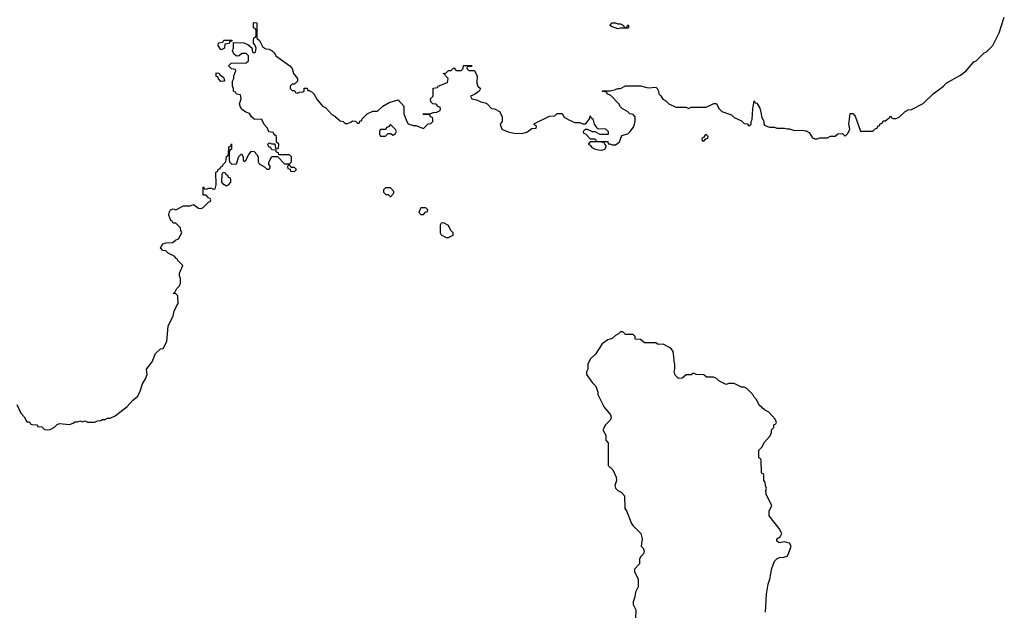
# Model space of a CAD drawing. Header units: inches. Extents: x 2323201 to 2563958, y 895391 to 1023096.
# Tile 137 of 196: x 2493774 to 2501570, y 951144 to 955815. Entities that reach past the tile are written whole.
import ezdxf

# ---------------------------------------------------------------- set-up
doc = ezdxf.new("R2010")
doc.units = ezdxf.units.IN
doc.header["$MEASUREMENT"] = 0
doc.layers.add('C4995', color=7, linetype='Continuous')
doc.layers.add('C5905', color=7, linetype='Continuous')

msp = doc.modelspace()

# ---------------------------------------------------------------- linework, layer by layer
at = {"layer": 'C4995', "color": 5, "elevation": 80}
for points in [[(2493750.9, 952770.9), (2493783.6, 952703.6), (2493810, 952674), (2493830, 952634), (2493850, 952634), (2493858, 952618), (2493870, 952614), (2493911.6, 952611.6), (2493918, 952598), (2493950, 952594), (2493970, 952574), (2493990, 952572), (2494014, 952574), (2494048.4, 952591.6), (2494070, 952614), (2494090, 952622), (2494167.3, 952612.7), (2494196.4, 952623.6), (2494210, 952634), (2494230, 952634), (2494250, 952642), (2494270, 952634), (2494290, 952642), (2494310, 952632), (2494367.3, 952632.7), (2494390, 952642), (2494416.4, 952643.6), (2494430, 952652), (2494450, 952652), (2494470, 952662), (2494490, 952662), (2494530, 952682), (2494624.7, 952755.3), (2494670, 952804.7), (2494705.2, 952834.8), (2494724, 952870), (2494745.2, 952934.8), (2494770, 952974), (2494782, 953010), (2494778, 953050), (2494822, 953110), (2494850, 953174), (2494888.4, 953211.6), (2494910, 953214), (2494938, 953270), (2494948, 953390), (2494990, 953474), (2494998, 953510), (2495015.3, 953550), (2495028.7, 953570), (2495026, 953630), (2495010, 953646), (2494988, 953650), (2495002, 953658), (2495018, 953690), (2495038, 953710), (2495048, 953730), (2495047.3, 953767.3), (2495038, 953790), (2495038, 953810), (2495066, 953870), (2495026, 953910), (2495022, 953922), (2495006, 953930), (2495002, 953942), (2494949.1, 953969.1), (2494930, 953988), (2494906, 953990), (2494888, 954010), (2494898, 954030), (2494910, 954042), (2494930, 954051.3), (2494987.3, 954052.7), (2495006, 954070), (2495030, 954082), (2495058, 954130), (2495048.4, 954148.4), (2495046, 954170), (2495010, 954206), (2494990, 954206), (2494982, 954222), (2494970, 954226), (2494955.3, 954270), (2494958, 954290), (2494968.7, 954310), (2494990, 954318), (2495010, 954312), (2495070, 954342), (2495123.6, 954343.6), (2495150, 954354), (2495190, 954324.7), (2495210, 954322), (2495226, 954330), (2495267.3, 954372.7), (2495282, 954378), (2495286, 954390), (2495282, 954402), (2495267.3, 954407.3), (2495250, 954426), (2495227.3, 954427.3), (2495226, 954490), (2495230, 954492), (2495238, 954478), (2495250, 954474), (2495270, 954482), (2495290, 954482), (2495310, 954474), (2495322, 954478), (2495328, 954510), (2495326, 954610), (2495342, 954618), (2495346, 954630), (2495362, 954638), (2495366, 954650), (2495382, 954658), (2495386, 954670), (2495406, 954690), (2495410, 954734), (2495422, 954738), (2495427.3, 954752.7), (2495429.4, 954810.6), (2495446, 954814), (2495450, 954834), (2495452, 954790), (2495438, 954782), (2495432.7, 954767.3), (2495432, 954710), (2495434, 954690), (2495452.7, 954672.7), (2495490, 954674), (2495510, 954734), (2495530, 954754), (2495542, 954730), (2495543.6, 954703.6), (2495550, 954694), (2495562, 954698), (2495588, 954750), (2495610, 954774), (2495630, 954772), (2495652, 954750), (2495662, 954730), (2495662, 954690), (2495670, 954674), (2495712, 954652), (2495730, 954634), (2495750, 954634), (2495756.4, 954643.6), (2495756.4, 954656.4), (2495746, 954670), (2495747.3, 954687.3), (2495770, 954734), (2495814, 954734), (2495870, 954674), (2495910, 954674), (2495926, 954690), (2495926, 954730), (2495910, 954746), (2495826, 954746), (2495822, 954762), (2495807.3, 954767.3), (2495802, 954782), (2495770, 954786), (2495762, 954802), (2495746, 954810), (2495738, 954830), (2495750, 954842), (2495770, 954834), (2495794, 954834), (2495798, 954798), (2495810, 954794), (2495822, 954798), (2495826, 954830), (2495806, 954846), (2495806, 954890), (2495786, 954910), (2495782, 954922), (2495747.3, 954927.3), (2495736.4, 954956.4), (2495710, 954986), (2495690, 955026), (2495630, 955028), (2495610, 955048), (2495594, 955074), (2495564.7, 955084.7), (2495530, 955108), (2495519, 955130), (2495515.3, 955150), (2495526, 955190), (2495522, 955222), (2495490, 955226), (2495482, 955242), (2495466, 955250), (2495466, 955270), (2495458, 955290), (2495458, 955330), (2495468, 955350), (2495468.4, 955371.6), (2495486, 955410), (2495482, 955422), (2495450, 955426), (2495426, 955450), (2495448.4, 955471.6), (2495567.3, 955472.7), (2495586, 955490), (2495586, 955530), (2495567.3, 955547.3), (2495532.7, 955547.3), (2495511.6, 955528.4), (2495490, 955526), (2495470, 955546), (2495458, 955570), (2495466, 955590), (2495466, 955634), (2495547.3, 955632.7), (2495579.6, 955619.6), (2495612.7, 955592.7), (2495618, 955558), (2495630, 955554), (2495642, 955558), (2495646, 955590), (2495636.4, 955616.4), (2495626, 955630), (2495626, 955650), (2495628.4, 955671.6), (2495642, 955678), (2495646, 955690), (2495646, 955730), (2495642, 955742), (2495626, 955750), (2495626, 955790), (2495630, 955792), (2495651.6, 955791.6), (2495652, 955670), (2495672, 955650), (2495698, 955598), (2495723.6, 955583.6), (2495750, 955582), (2495772, 955570), (2495790, 955552), (2495802, 955530), (2495911.3, 955450), (2495931, 955430), (2495942, 955390), (2495972, 955350), (2495974, 955330), (2495950, 955306), (2495930, 955306), (2495922, 955298), (2495914, 955290), (2495914, 955270), (2495930, 955254), (2495950, 955254), (2495958, 955238), (2495970, 955234), (2495990, 955242), (2496016.4, 955243.6), (2496026, 955250), (2496026, 955274), (2496050, 955274), (2496054, 955254), (2496066, 955254), (2496090, 955242), (2496102, 955230), (2496126.4, 955186.4), (2496171.6, 955131.6), (2496196.9, 955116.9), (2496245.4, 955065.4), (2496270, 955052), (2496310, 955014), (2496334, 955010), (2496350, 954994), (2496370, 954994), (2496396.4, 955003.6), (2496410, 955014), (2496432.7, 955012.7), (2496450, 954994), (2496462, 954998), (2496467.3, 955012.7), (2496482, 955018), (2496486, 955030), (2496526, 955070), (2496570, 955091.3), (2496607.3, 955092.7), (2496649.1, 955130.9), (2496700.2, 955159.8), (2496770, 955182), (2496814, 955130), (2496814, 955070), (2496838, 955010), (2496850, 954992), (2496890, 954978), (2496910, 954978), (2496970, 954954), (2497007.3, 954992.7), (2497030, 954994), (2497038, 955002), (2497046, 955010), (2497046, 955030), (2497042, 955042), (2497027.3, 955047.3), (2497022, 955062), (2497010, 955066), (2496970, 955066), (2496966, 955070), (2497027.3, 955072.7), (2497050, 955082), (2497076.4, 955083.6), (2497102, 955098), (2497106, 955110), (2497102, 955122), (2497090, 955126), (2497070, 955148), (2497046, 955150), (2497030, 955166), (2497026, 955190), (2497048, 955210), (2497047.3, 955272.7), (2497082, 955278), (2497086, 955290), (2497162, 955318), (2497166, 955350), (2497146, 955370), (2497142, 955382), (2497126, 955390), (2497150, 955394), (2497170, 955414), (2497190, 955414), (2497210, 955434), (2497230, 955414), (2497270, 955414), (2497286, 955430), (2497288.4, 955451.6), (2497350, 955454), (2497354, 955450), (2497350, 955446), (2497318, 955442), (2497314, 955430), (2497330, 955414), (2497370, 955414), (2497374, 955410), (2497394.8, 955370), (2497392.7, 955312.7), (2497402, 955290), (2497422, 955270), (2497412, 955250), (2497375.3, 955224.7), (2497342, 955210), (2497354, 955190), (2497390, 955181), (2497424.5, 955164.5), (2497458, 955158), (2497474, 955150), (2497510, 955112), (2497534, 955110), (2497572, 955090), (2497594, 955050), (2497594, 955010), (2497578, 954990), (2497579.6, 954979.6), (2497592, 954950), (2497602.8, 954942.8), (2497650, 954924.7), (2497690, 954918), (2497750, 954916), (2497790, 954924.7), (2497830, 954954), (2497862, 954958), (2497866, 954970), (2497847.3, 954987.3), (2497850, 954994), (2497968.4, 955051.6), (2498010, 955054), (2498030, 955074), (2498070, 955074), (2498084.7, 955044.7), (2498122, 955022), (2498170, 955002), (2498210, 955002), (2498230, 954992), (2498250, 954992), (2498260.4, 954999.6), (2498286, 955030), (2498290, 955054), (2498298, 955038), (2498311.6, 955031.6), (2498322, 954990), (2498342, 954962), (2498350, 954954), (2498411.6, 954951.6), (2498434, 954930), (2498434, 954910), (2498430, 954906), (2498370, 954906), (2498330, 954928), (2498308, 954928), (2498270, 954946), (2498250, 954946), (2498234, 954930), (2498238, 954918), (2498252.7, 954912.7), (2498290, 954874), (2498331.6, 954871.6), (2498338, 954858), (2498352.7, 954852.7), (2498430, 954852), (2498434, 954834), (2498446, 954834), (2498464.7, 954824.7), (2498490, 954824.7), (2498510, 954838), (2498522, 954850), (2498542, 954898), (2498590, 954911.3), (2498608.7, 954930), (2498634, 954966), (2498642, 954990), (2498648, 955010), (2498647.3, 955047.3), (2498630, 955066), (2498606, 955070), (2498586, 955090), (2498546, 955110), (2498530, 955126), (2498518, 955150), (2498454.6, 955214.6), (2498426, 955230), (2498422, 955242), (2498388.4, 955248.4), (2498388.4, 955251.6), (2498450, 955252), (2498490, 955262), (2498510, 955272), (2498530, 955272), (2498570, 955292), (2498688.8, 955291.1), (2498750, 955276), (2498810, 955282), (2498822, 955270), (2498832, 955250), (2498834, 955230), (2498850, 955214), (2498865.4, 955185.4), (2498890, 955174), (2498914, 955150), (2498970, 955122), (2499050, 955122), (2499070, 955114), (2499090, 955122), (2499210, 955122), (2499270, 955152), (2499290, 955152), (2499310, 955114), (2499334, 955090), (2499410, 955062), (2499430, 955042), (2499490, 955014), (2499510, 954994), (2499532.7, 954992.7), (2499550, 954974), (2499566, 954990), (2499566, 955010), (2499573.6, 955026.4), (2499579, 955110), (2499590, 955174), (2499598, 955158), (2499610, 955154), (2499634.4, 955114.4), (2499646, 955070), (2499646.8, 955050), (2499664.7, 955010), (2499664.7, 954990), (2499670, 954982), (2499694, 954970), (2499710, 954964.7), (2499750, 954964.7), (2499770, 954958), (2499830, 954958), (2499850, 954951.3), (2499870, 954951.3), (2499910, 954938), (2499970, 954942), (2499996.9, 954936.9), (2500000, 954935.3)], [(2499679, 951130), (2499686, 951270), (2499699, 951350), (2499714, 951390), (2499730, 951474), (2499750, 951532), (2499768.8, 951551.1), (2499790, 951562), (2499823.6, 951563.6), (2499850, 951572), (2499862, 951590), (2499882, 951650), (2499870, 951675.3), (2499830, 951684), (2499790, 951678), (2499768, 951690), (2499768.7, 951710), (2499794.6, 951725.4), (2499808, 951750), (2499788, 951790), (2499708, 951890), (2499708, 951930), (2499728, 951970), (2499683.1, 952063.1), (2499682, 952090), (2499688, 952110), (2499678, 952130), (2499676.4, 952156.4), (2499666, 952170), (2499666, 952210), (2499662, 952222), (2499650, 952226), (2499647.3, 952232.7), (2499646, 952330), (2499642, 952342), (2499626, 952350), (2499626, 952410), (2499650, 952434), (2499670, 952474), (2499716.4, 952523.6), (2499726, 952550), (2499726, 952570), (2499746, 952590), (2499746, 952610), (2499762, 952618), (2499766, 952630), (2499756.4, 952656.4), (2499706, 952710), (2499670, 952728), (2499630, 952766), (2499608, 952810), (2499589.1, 952829.1), (2499578, 952850), (2499530, 952898), (2499510, 952908), (2499488.8, 952908.9), (2499430, 952938), (2499390, 952938), (2499368.4, 952928.4), (2499310, 952958), (2499290, 952978), (2499267.3, 952987.3), (2499212.7, 952987.3), (2499190, 953006), (2499130, 953008), (2499110, 953018), (2499090, 953006), (2499050, 953006), (2499019.6, 952980.4), (2498990, 952978), (2498964.7, 953004.7), (2498955.3, 953030), (2498962, 953050), (2498962, 953090), (2498954.6, 953114.6), (2498954, 953150), (2498948, 953190), (2498930, 953218), (2498870, 953248), (2498830, 953246), (2498810, 953258), (2498720.4, 953260.4), (2498690, 953286), (2498647.3, 953287.3), (2498646, 953310), (2498630, 953326), (2498570, 953326), (2498550, 953346), (2498530, 953346), (2498514, 953330), (2498490, 953318), (2498465.4, 953294.6), (2498430, 953282), (2498384.7, 953250), (2498332, 953170), (2498292, 953130), (2498272, 953090), (2498271.6, 953051.6), (2498262, 953030), (2498262, 953010), (2498305.4, 952945.4), (2498335.3, 952915.3), (2498352, 952870), (2498352, 952850), (2498402, 952750), (2498450.9, 952690.9), (2498458, 952670), (2498450.9, 952649.1), (2498412, 952610), (2498392, 952570), (2498414, 952530), (2498414, 952490), (2498432.7, 952467.3), (2498434, 952290), (2498470, 952254), (2498496.9, 952196.9), (2498498, 952170), (2498486, 952130), (2498492, 952110), (2498510, 952092), (2498536.9, 952076.9), (2498562, 952050), (2498564.7, 951950), (2498578, 951930), (2498618, 951830), (2498630.9, 951810.9), (2498691.3, 951750), (2498702, 951710), (2498694, 951650), (2498710, 951634), (2498718, 951610), (2498712, 951590), (2498692, 951570), (2498682, 951550), (2498682, 951510), (2498642, 951470), (2498642, 951450), (2498672, 951390), (2498672, 951330), (2498650, 951286), (2498644.7, 951250), (2498631.3, 951210), (2498631.3, 951190), (2498651.6, 951148.4), (2498646, 951010)]]:
    msp.add_lwpolyline(points, dxfattribs=at)
for points in [[(2498510, 955782), (2498530, 955782), (2498554, 955770), (2498558, 955758), (2498570, 955754), (2498582, 955758), (2498590, 955774), (2498594, 955770), (2498594, 955750), (2498590, 955748), (2498530, 955748), (2498510, 955742), (2498460.4, 955760.4), (2498446, 955770), (2498466, 955790), (2498490, 955791.3)], [(2495370, 955578), (2495363.1, 955583.1), (2495346, 955610), (2495347.3, 955632.7), (2495382, 955638), (2495390, 955654), (2495454, 955654), (2495454, 955646), (2495438, 955642), (2495432.7, 955627.3), (2495398, 955622), (2495394, 955590), (2495390, 955586)], [(2495367.3, 955327.3), (2495347.3, 955347.3), (2495342, 955362), (2495330, 955366), (2495330, 955394), (2495352.7, 955392.7), (2495358, 955378), (2495370, 955374), (2495390, 955354), (2495394, 955330), (2495390, 955328)], [(2496710, 954986), (2496692.7, 954967.3), (2496678, 954962), (2496672.7, 954947.3), (2496630, 954946), (2496623.6, 954936.4), (2496622, 954910), (2496630, 954894), (2496670, 954894), (2496690, 954914), (2496710, 954914), (2496730, 954902), (2496750, 954914), (2496758, 954930), (2496750, 954946)], [(2498368.4, 954848.4), (2498292, 954848), (2498274, 954830), (2498290, 954822), (2498304, 954804), (2498330, 954791.3), (2498370, 954784), (2498390, 954786.8), (2498406, 954790), (2498418, 954810), (2498418, 954818), (2498406, 954830), (2498402, 954842)], [(2499210, 954906), (2499198, 954902), (2499194, 954886), (2499178, 954882), (2499174, 954870), (2499178, 954858), (2499190, 954854), (2499206, 954874), (2499222, 954878), (2499226, 954890)], [(2495390, 954606), (2495378, 954602), (2495374, 954590), (2495372, 954530), (2495379.6, 954519.6), (2495410, 954502), (2495426, 954510), (2495446, 954530), (2495446, 954550), (2495442, 954562), (2495427.3, 954567.3), (2495422, 954582), (2495407.3, 954587.3), (2495402, 954602)], [(2495910, 954666), (2495898, 954662), (2495894, 954650), (2495898, 954638), (2495914, 954634), (2495918, 954618), (2495950, 954614), (2495966, 954630), (2495950, 954646), (2495926, 954646)], [(2496710, 954486), (2496670, 954486), (2496654, 954470), (2496654, 954450), (2496672.7, 954432.7), (2496691.6, 954431.6), (2496710, 954414), (2496736.4, 954443.6), (2496736.4, 954456.4)], [(2496990, 954326), (2496950, 954326), (2496943.6, 954316.4), (2496934, 954290), (2496950, 954274), (2496970, 954274), (2496987.3, 954292.7), (2497002, 954298), (2497006, 954310)], [(2497130, 954208), (2497110, 954206), (2497102, 954190), (2497102, 954130), (2497110, 954114), (2497150, 954092), (2497170, 954092), (2497190, 954102), (2497206, 954110), (2497206, 954130), (2497188.4, 954148.4), (2497170, 954186)]]:
    msp.add_lwpolyline(points, close=True, dxfattribs=at)
at = {"layer": 'C5905', "color": 5, "elevation": 80}
msp.add_lwpolyline([(2500000, 954935.3), (2500023.6, 954923.6), (2500050, 954882), (2500070, 954872), (2500087.3, 954872.7), (2500110, 954882), (2500170, 954882), (2500192.7, 954892.7), (2500230, 954894), (2500252.7, 954912.7), (2500290, 954914), (2500310, 954894), (2500330, 954914), (2500348, 954950), (2500339, 954990), (2500350, 955074), (2500370, 955074), (2500390, 955052), (2500430, 954934), (2500530, 954934), (2500547.3, 954952.7), (2500562, 954958), (2500567.3, 954972.7), (2500582, 954978), (2500587.3, 954992.7), (2500602, 954998), (2500610, 955014), (2500630, 955014), (2500650, 955034), (2500662, 955038), (2500668.4, 955051.6), (2500674, 955050), (2500678, 955038), (2500690, 955034), (2500710, 955034), (2500736.4, 955043.6), (2500786, 955090), (2500810, 955102), (2500836.4, 955103.6), (2500928.4, 955151.6), (2501008, 955230), (2501088, 955290), (2501110, 955312), (2501223.1, 955376.9), (2501268, 955410), (2501330, 955482), (2501346, 955490), (2501410, 955552), (2501430, 955562), (2501478, 955610), (2501528.7, 955710), (2501570, 955834)], dxfattribs=at)

doc.saveas('drawing.dxf')
